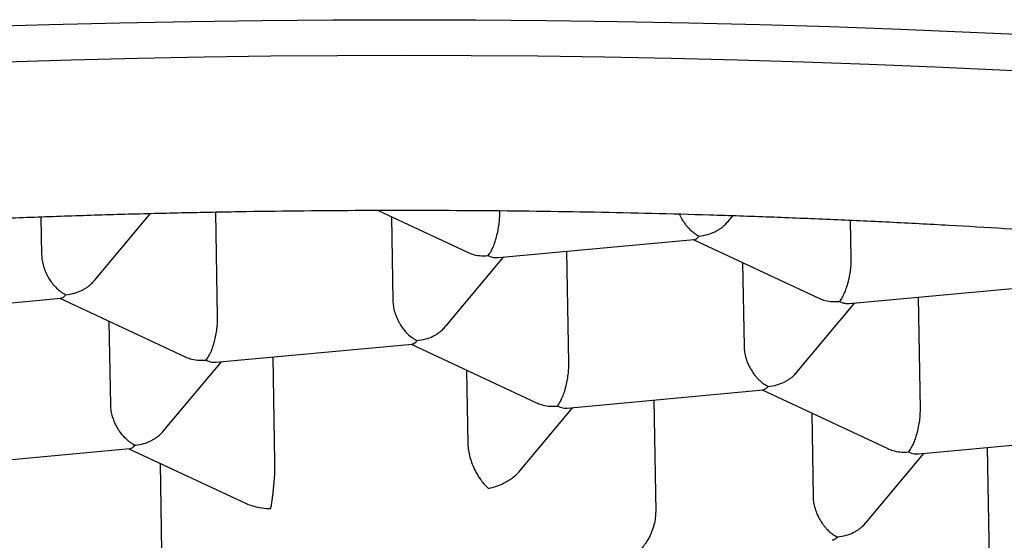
# Model space of a CAD drawing. Header units: millimetres. Extents: x 8 to 613, y 12 to 425.
# Tile 18 of 34: x 313.75 to 317.64, y 401.16 to 403.22. Entities that reach past the tile are written whole.
import ezdxf

# ---------------------------------------------------------------- set-up
doc = ezdxf.new("R2010")
doc.units = ezdxf.units.MM

msp = doc.modelspace()

# ---------------------------------------------------------------- linework, layer by layer
at = {"color": 7, "linetype": 'Continuous', "lineweight": 30}
for p, q in [((313.8364, 402.4368), (313.839, 402.2879)), ((314.0481, 402.1867), (314.2681, 402.4501)), ((314.5342, 402.0426), (314.527, 402.4558)), ((315.1682, 402.4627), (315.5209, 402.2979)), ((315.2204, 402.4383), (315.2262, 402.1067)), ((315.6485, 402.4557), (315.6484, 402.461)), ((316.5496, 402.4186), (316.5688, 402.4416)), ((317.0331, 402.4235), (317.0357, 402.2745)), ((315.6417, 402.2768), (316.4167, 402.3487)), ((316.4124, 402.3483), (316.9082, 402.1167)), ((315.9214, 401.8614), (315.9137, 402.302)), ((315.4353, 402.0055), (315.6637, 402.2789)), ((316.6077, 402.2571), (316.6134, 401.9255)), ((317.029, 402.0956), (317.8034, 402.1674)), ((313.1408, 402.045), (313.9152, 402.1168)), ((313.9109, 402.1164), (314.4066, 401.8848)), ((316.8226, 401.8243), (317.0509, 402.0977)), ((317.301, 402.1208), (317.3086, 401.6802)), ((314.1119, 401.6936), (314.1061, 402.0252)), ((314.5275, 401.8637), (315.3024, 401.9356)), ((315.2981, 401.9352), (315.7939, 401.7036)), ((314.321, 401.5924), (314.5494, 401.8657)), ((314.7606, 401.47), (314.7534, 401.8847)), ((315.5176, 401.8326), (315.5227, 401.5406)), ((315.9147, 401.6825), (316.6891, 401.7543)), ((316.6853, 401.754), (317.1811, 401.5224)), ((316.2567, 401.7142), (316.2644, 401.2735)), ((315.7293, 401.4363), (315.9366, 401.6845)), ((316.8806, 401.6628), (316.8864, 401.3312)), ((317.3019, 401.5013), (318.0763, 401.5731)), ((313.4137, 401.4507), (314.1881, 401.5225)), ((314.1838, 401.5221), (314.6444, 401.3069)), ((317.0955, 401.2299), (317.3238, 401.5033)), ((317.5739, 401.5265), (317.5816, 401.0858)), ((314.3069, 401.4646), (314.313, 401.1152))]:
    msp.add_line(p, q, dxfattribs=at)
at = {"color": 7, "linetype": 'Continuous', "lineweight": 30, "flags": 128}
for points in [[(313.5903, 403.1894), (313.8688, 403.1977), (314.1483, 403.2046), (314.4286, 403.21), (314.7094, 403.2138), (314.9906, 403.2161), (315.272, 403.2169), (315.5534, 403.2161), (315.8346, 403.2138), (316.1154, 403.21), (316.3957, 403.2046), (316.6752, 403.1977), (316.9537, 403.1894), (317.231, 403.1794), (317.507, 403.168), (317.7815, 403.1551)], [(313.6959, 403.0507), (313.9569, 403.0586), (314.2189, 403.0651), (314.4815, 403.0701), (314.7447, 403.0737), (315.0083, 403.0758), (315.272, 403.0765), (315.5357, 403.0758), (315.7993, 403.0737), (316.0625, 403.0701), (316.3251, 403.0651), (316.587, 403.0586), (316.8481, 403.0507), (317.108, 403.0415), (317.3667, 403.0308), (317.624, 403.0187), (317.8796, 403.0052)]]:
    msp.add_lwpolyline(points, dxfattribs=at)
at = {"color": 7, "linetype": 'Continuous', "lineweight": 30}
for points, knots in [([(323.5483, 400.8675), (323.5419, 400.8834), (323.5292, 400.9151), (323.502, 400.9624), (323.4691, 401.0096), (323.4297, 401.0566), (323.3841, 401.1034), (323.3324, 401.1498), (323.2745, 401.196), (323.2093, 401.2426), (323.1367, 401.2896), (323.0562, 401.3368), (322.9691, 401.3836), (322.877, 401.4291), (322.7804, 401.4733), (322.6797, 401.5161), (322.5734, 401.5584), (322.4614, 401.6), (322.344, 401.641), (322.2212, 401.6813), (322.093, 401.7209), (321.9574, 401.7604), (321.8141, 401.7997), (321.6628, 401.8388), (321.5062, 401.8769), (321.3469, 401.9135), (321.1855, 401.9485), (321.0222, 401.982), (320.8545, 402.0146), (320.6826, 402.0462), (320.5066, 402.0768), (320.3265, 402.1063), (320.1426, 402.1349), (319.9518, 402.1628), (319.7539, 402.19), (319.549, 402.2165), (319.3404, 402.2417), (319.1319, 402.2653), (318.9238, 402.2872), (318.7163, 402.3076), (318.5063, 402.3268), (318.2938, 402.3448), (318.079, 402.3615), (317.862, 402.377), (317.643, 402.3913), (317.4185, 402.4045), (317.1884, 402.4166), (316.9529, 402.4274), (316.716, 402.4369), (316.4817, 402.4448), (316.2504, 402.4511), (316.0222, 402.4561), (315.7934, 402.4598), (315.5643, 402.4621), (315.3349, 402.4631), (315.1055, 402.4628), (314.8761, 402.4612), (314.6432, 402.4582), (314.4069, 402.4538), (314.1673, 402.4478), (313.9287, 402.4404), (313.6951, 402.4318), (313.4667, 402.4219), (313.2435, 402.4108), (313.0218, 402.3985), (312.8018, 402.385), (312.5837, 402.3702), (312.3677, 402.3541), (312.1539, 402.3368), (311.9389, 402.3179), (311.7229, 402.2975), (311.5063, 402.2754), (311.2929, 402.252), (311.0863, 402.2277), (310.8865, 402.2027), (310.6934, 402.1769), (310.5038, 402.15), (310.3178, 402.1221), (310.1357, 402.0931), (309.9574, 402.0631), (309.7832, 402.032), (309.6103, 401.9995), (309.439, 401.9653), (309.2699, 401.9295), (309.1057, 401.8928), (308.9494, 401.8556), (308.8008, 401.8182), (308.6596, 401.7806), (308.5234, 401.7423), (308.3924, 401.7031), (308.2667, 401.6632), (308.1463, 401.6226), (308.0313, 401.5813), (307.92, 401.5387), (307.8128, 401.4946), (307.7101, 401.4493), (307.6138, 401.4033), (307.529, 401.3594), (307.4547, 401.3177), (307.3897, 401.2784), (307.3291, 401.2386), (307.2732, 401.1986), (307.2216, 401.1581), (307.1911, 401.131), (307.1759, 401.1174)], [0, 0, 0, 0, 0.009717, 0.019438, 0.029159, 0.038876, 0.048593, 0.058314, 0.068034, 0.077752, 0.087968, 0.098189, 0.10841, 0.118627, 0.128344, 0.138065, 0.147786, 0.157503, 0.16722, 0.176941, 0.186662, 0.196379, 0.206595, 0.216817, 0.227038, 0.237254, 0.246971, 0.256692, 0.266413, 0.27613, 0.285847, 0.295568, 0.305289, 0.315006, 0.325223, 0.335444, 0.345665, 0.355882, 0.365599, 0.375319, 0.38504, 0.394757, 0.404474, 0.414195, 0.423916, 0.433633, 0.44385, 0.454071, 0.464292, 0.474509, 0.484226, 0.493947, 0.503667, 0.513385, 0.523102, 0.532822, 0.542543, 0.55226, 0.562477, 0.572698, 0.582919, 0.593136, 0.602853, 0.612574, 0.622295, 0.632012, 0.641729, 0.65145, 0.66117, 0.670887, 0.681104, 0.691325, 0.701546, 0.711763, 0.72148, 0.731201, 0.740922, 0.750639, 0.760356, 0.770077, 0.779798, 0.789515, 0.799731, 0.809953, 0.820174, 0.83039, 0.840107, 0.849828, 0.859549, 0.869266, 0.878983, 0.888704, 0.898425, 0.908142, 0.918359, 0.92858, 0.938801, 0.949018, 0.957492, 0.965967, 0.974442, 0.982961, 0.991481, 1, 1, 1, 1]), ([(315.6027, 402.2848), (315.6066, 402.29), (315.6139, 402.2998), (315.6221, 402.3171), (315.6274, 402.3309), (315.6307, 402.3405), (315.6335, 402.3496), (315.6373, 402.3636), (315.6419, 402.3832), (315.646, 402.4087), (315.6484, 402.4333), (315.6484, 402.4483), (315.6485, 402.4557)], [0, 0, 0, 0, 0.1649701, 0.3070432, 0.3695691, 0.4263891, 0.4775248, 0.5230066, 0.6513096, 0.7728537, 0.8886823, 1, 1, 1, 1]), ([(316.3582, 402.4479), (316.3618, 402.4406), (316.367, 402.4301), (316.375, 402.4178), (316.381, 402.4093), (316.3877, 402.4009), (316.3964, 402.3911), (316.4076, 402.3806), (316.4215, 402.37), (316.4314, 402.3648), (316.4366, 402.3621)], [0, 0, 0, 0, 0.181303, 0.262495, 0.340034, 0.42681, 0.522857, 0.665344, 0.824383, 1, 1, 1, 1]), ([(316.4366, 402.3621), (316.448, 402.3638), (316.4693, 402.3669), (316.4938, 402.3766), (316.51, 402.3853), (316.5201, 402.3918), (316.5288, 402.3982), (316.539, 402.4067), (316.5451, 402.414), (316.5492, 402.4189)], [0, 0, 0, 0, 0.267978, 0.498761, 0.600329, 0.692627, 0.775692, 0.849573, 1, 1, 1, 1]), ([(316.4167, 402.3489), (316.4195, 402.3495), (316.426, 402.3507), (316.4328, 402.358), (316.4366, 402.3621)], [0, 0, 0, 0, 0.435281, 1, 1, 1, 1]), ([(313.839, 402.2879), (313.8394, 402.2806), (313.8403, 402.2657), (313.8461, 402.2418), (313.8528, 402.224), (313.8583, 402.2122), (313.8613, 402.2063), (313.8645, 402.2004), (313.8701, 402.1908), (313.8794, 402.177), (313.8941, 402.1594), (313.9094, 402.1458), (313.9235, 402.1361), (313.9311, 402.1322), (313.9351, 402.1302)], [0, 0, 0, 0, 0.111271, 0.227062, 0.348576, 0.380029, 0.411921, 0.444266, 0.477076, 0.573574, 0.692775, 0.834817, 0.914531, 1, 1, 1, 1]), ([(315.521, 402.2981), (315.5274, 402.2954), (315.5424, 402.289), (315.57, 402.2836), (315.5913, 402.2844), (315.6027, 402.2848)], [0, 0, 0, 0, 0.253196, 0.598734, 1, 1, 1, 1]), ([(315.6027, 402.2848), (315.6103, 402.2818), (315.6237, 402.2764), (315.6363, 402.2769), (315.6417, 402.2771)], [0, 0, 0, 0, 0.564627, 1, 1, 1, 1]), ([(317.0357, 402.2745), (317.0356, 402.2671), (317.0355, 402.2521), (317.0331, 402.2275), (317.03, 402.208), (317.0272, 402.1941), (317.0253, 402.1856), (317.0223, 402.1739), (317.0174, 402.1581), (317.0101, 402.1386), (317.0008, 402.1186), (316.9938, 402.1089), (316.99, 402.1036)], [0, 0, 0, 0, 0.1112981, 0.2271171, 0.3486611, 0.390702, 0.4335313, 0.4771817, 0.573703, 0.6929329, 0.8350093, 1, 1, 1, 1]), ([(313.9351, 402.1302), (313.9465, 402.1319), (313.9678, 402.135), (313.9923, 402.1447), (314.0085, 402.1534), (314.0186, 402.1599), (314.0272, 402.1663), (314.0374, 402.1748), (314.0436, 402.1821), (314.0477, 402.187)], [0, 0, 0, 0, 0.267978, 0.498761, 0.600329, 0.692627, 0.775692, 0.849573, 1, 1, 1, 1]), ([(313.9152, 402.117), (313.918, 402.1176), (313.9245, 402.1188), (313.9312, 402.1261), (313.9351, 402.1302)], [0, 0, 0, 0, 0.435281, 1, 1, 1, 1]), ([(315.2262, 402.1067), (315.2266, 402.0994), (315.2276, 402.0845), (315.2333, 402.0606), (315.24, 402.0428), (315.2455, 402.031), (315.2485, 402.0251), (315.2517, 402.0192), (315.2574, 402.0096), (315.2666, 401.9958), (315.2813, 401.9782), (315.2966, 401.9646), (315.3107, 401.9549), (315.3184, 401.951), (315.3223, 401.949)], [0, 0, 0, 0, 0.111271, 0.227062, 0.348576, 0.380029, 0.411921, 0.444266, 0.477076, 0.573574, 0.692775, 0.834817, 0.914531, 1, 1, 1, 1]), ([(316.9082, 402.1169), (316.9146, 402.1142), (316.9296, 402.1078), (316.9573, 402.1024), (316.9785, 402.1032), (316.99, 402.1036)], [0, 0, 0, 0, 0.253196, 0.598734, 1, 1, 1, 1]), ([(316.99, 402.1036), (316.9975, 402.1006), (317.011, 402.0952), (317.0235, 402.0957), (317.0289, 402.0959)], [0, 0, 0, 0, 0.564627, 1, 1, 1, 1]), ([(314.4885, 401.8717), (314.4923, 401.8769), (314.4996, 401.8867), (314.5078, 401.904), (314.5132, 401.9178), (314.5164, 401.9274), (314.5192, 401.9365), (314.523, 401.9505), (314.5276, 401.9701), (314.5317, 401.9956), (314.5341, 402.0202), (314.5341, 402.0352), (314.5342, 402.0426)], [0, 0, 0, 0, 0.16497, 0.307043, 0.369569, 0.426389, 0.477525, 0.523007, 0.65131, 0.772854, 0.888682, 1, 1, 1, 1]), ([(315.3223, 401.949), (315.3337, 401.9507), (315.355, 401.9538), (315.3795, 401.9635), (315.3957, 401.9722), (315.4059, 401.9787), (315.4145, 401.9851), (315.4247, 401.9936), (315.4308, 402.0009), (315.4349, 402.0058)], [0, 0, 0, 0, 0.267978, 0.498761, 0.600329, 0.692627, 0.775692, 0.849573, 1, 1, 1, 1]), ([(315.3024, 401.9358), (315.3052, 401.9364), (315.3117, 401.9376), (315.3185, 401.9449), (315.3223, 401.949)], [0, 0, 0, 0, 0.435281, 1, 1, 1, 1]), ([(316.6134, 401.9255), (316.6139, 401.9183), (316.6148, 401.9035), (316.6204, 401.8797), (316.6295, 401.8553), (316.6395, 401.8366), (316.6479, 401.8235), (316.6539, 401.815), (316.6606, 401.8065), (316.6693, 401.7968), (316.6805, 401.7863), (316.6944, 401.7756), (316.7043, 401.7705), (316.7095, 401.7678)], [0, 0, 0, 0, 0.109558, 0.225312, 0.347304, 0.476585, 0.528493, 0.578066, 0.633544, 0.694949, 0.786045, 0.887723, 1, 1, 1, 1]), ([(314.4067, 401.885), (314.4131, 401.8823), (314.4281, 401.8759), (314.4557, 401.8705), (314.477, 401.8713), (314.4885, 401.8717)], [0, 0, 0, 0, 0.253196, 0.598734, 1, 1, 1, 1]), ([(314.4885, 401.8717), (314.496, 401.8686), (314.5094, 401.8633), (314.522, 401.8638), (314.5274, 401.864)], [0, 0, 0, 0, 0.564627, 1, 1, 1, 1]), ([(315.8757, 401.6905), (315.8796, 401.6957), (315.8868, 401.7055), (315.8951, 401.7228), (315.9004, 401.7366), (315.9036, 401.7462), (315.9064, 401.7553), (315.9103, 401.7693), (315.9149, 401.7889), (315.919, 401.8144), (315.9213, 401.839), (315.9214, 401.854), (315.9214, 401.8614)], [0, 0, 0, 0, 0.16497, 0.307043, 0.369569, 0.426389, 0.477525, 0.523007, 0.65131, 0.772854, 0.888682, 1, 1, 1, 1]), ([(316.7095, 401.7678), (316.721, 401.7695), (316.7423, 401.7726), (316.7667, 401.7823), (316.783, 401.791), (316.7931, 401.7975), (316.8017, 401.8039), (316.8119, 401.8124), (316.818, 401.8197), (316.8222, 401.8246)], [0, 0, 0, 0, 0.267978, 0.498761, 0.600329, 0.692627, 0.775692, 0.849573, 1, 1, 1, 1]), ([(316.7095, 401.7678), (316.7056, 401.7637), (316.6986, 401.7564), (316.692, 401.7552), (316.6891, 401.7547)], [0, 0, 0, 0, 0.562292, 1, 1, 1, 1]), ([(315.794, 401.7038), (315.8003, 401.7011), (315.8153, 401.6947), (315.843, 401.6893), (315.8642, 401.6901), (315.8757, 401.6905)], [0, 0, 0, 0, 0.253196, 0.598734, 1, 1, 1, 1]), ([(314.208, 401.5359), (314.2041, 401.5379), (314.1965, 401.5418), (314.1826, 401.5516), (314.1705, 401.5625), (314.1604, 401.5736), (314.1546, 401.5806), (314.1495, 401.5874), (314.1449, 401.5939), (314.1375, 401.6055), (314.1282, 401.6233), (314.1192, 401.6475), (314.1133, 401.6714), (314.1124, 401.6863), (314.1119, 401.6936)], [0, 0, 0, 0, 0.085455, 0.165161, 0.307198, 0.357669, 0.404485, 0.447658, 0.487199, 0.523127, 0.651398, 0.772911, 0.88871, 1, 1, 1, 1]), ([(315.8757, 401.6905), (315.8833, 401.6874), (315.8967, 401.682), (315.9092, 401.6826), (315.9147, 401.6828)], [0, 0, 0, 0, 0.564627, 1, 1, 1, 1]), ([(317.3086, 401.6802), (317.3086, 401.6728), (317.3085, 401.6578), (317.306, 401.6332), (317.303, 401.6137), (317.3001, 401.5998), (317.2982, 401.5913), (317.2952, 401.5796), (317.2904, 401.5638), (317.283, 401.5443), (317.2738, 401.5243), (317.2667, 401.5145), (317.2629, 401.5093)], [0, 0, 0, 0, 0.1112981, 0.2271171, 0.3486611, 0.390702, 0.4335313, 0.4771817, 0.573703, 0.6929329, 0.8350093, 1, 1, 1, 1]), ([(314.208, 401.5359), (314.2194, 401.5376), (314.2408, 401.5407), (314.2652, 401.5504), (314.2814, 401.5591), (314.2916, 401.5655), (314.3002, 401.572), (314.3104, 401.5805), (314.3165, 401.5878), (314.3206, 401.5927)], [0, 0, 0, 0, 0.267978, 0.498761, 0.600329, 0.692627, 0.775692, 0.849573, 1, 1, 1, 1]), ([(314.1881, 401.5227), (314.1909, 401.5233), (314.1974, 401.5245), (314.2042, 401.5318), (314.208, 401.5359)], [0, 0, 0, 0, 0.435281, 1, 1, 1, 1]), ([(315.5227, 401.5406), (315.5229, 401.5364), (315.5232, 401.5281), (315.5254, 401.5105), (315.5304, 401.4874), (315.54, 401.4593), (315.5494, 401.4387), (315.5566, 401.4253), (315.5608, 401.4181), (315.565, 401.4111), (315.5697, 401.404), (315.5774, 401.3931), (315.589, 401.3787), (315.5988, 401.3698), (315.6039, 401.3651)], [0, 0, 0, 0, 0.058657, 0.114593, 0.231602, 0.35837, 0.497384, 0.541498, 0.581328, 0.623906, 0.669251, 0.717381, 0.849881, 1, 1, 1, 1]), ([(317.1812, 401.5226), (317.1875, 401.5199), (317.2026, 401.5134), (317.2302, 401.5081), (317.2515, 401.5089), (317.2629, 401.5093)], [0, 0, 0, 0, 0.253196, 0.598734, 1, 1, 1, 1]), ([(317.2629, 401.5093), (317.2705, 401.5062), (317.2839, 401.5008), (317.2964, 401.5014), (317.3019, 401.5016)], [0, 0, 0, 0, 0.564627, 1, 1, 1, 1]), ([(314.7442, 401.2854), (314.7452, 401.2907), (314.747, 401.3007), (314.7494, 401.3165), (314.7511, 401.3285), (314.752, 401.3361), (314.7529, 401.3437), (314.7538, 401.3511), (314.7553, 401.3651), (314.7575, 401.3865), (314.7596, 401.416), (314.7608, 401.4446), (314.7607, 401.4617), (314.7606, 401.47)], [0, 0, 0, 0, 0.150875, 0.284313, 0.332871, 0.378675, 0.421743, 0.462093, 0.499751, 0.640686, 0.769194, 0.887872, 1, 1, 1, 1]), ([(315.6039, 401.3651), (315.6146, 401.3678), (315.6346, 401.3728), (315.6578, 401.3827), (315.6731, 401.3908), (315.6822, 401.3962), (315.6906, 401.4016), (315.6982, 401.4071), (315.7115, 401.4176), (315.7228, 401.4269), (315.7291, 401.4362), (315.7292, 401.4364)], [0, 0, 0, 0, 0.234194, 0.441399, 0.516827, 0.587993, 0.654923, 0.717648, 0.776207, 0.994795, 1, 1, 1, 1]), ([(316.8864, 401.3312), (316.8868, 401.324), (316.8877, 401.3092), (316.8934, 401.2854), (316.9025, 401.261), (316.9124, 401.2423), (316.9209, 401.2291), (316.9269, 401.2207), (316.9335, 401.2122), (316.9423, 401.2025), (316.9534, 401.192), (316.9674, 401.1813), (316.9773, 401.1762), (316.9825, 401.1735)], [0, 0, 0, 0, 0.109558, 0.2253117, 0.3473037, 0.4765851, 0.5284935, 0.5780657, 0.633544, 0.6949495, 0.7860453, 0.8877234, 1, 1, 1, 1]), ([(314.6446, 401.3072), (314.6473, 401.3058), (314.658, 401.3005), (314.6796, 401.2937), (314.7103, 401.2871), (314.7325, 401.286), (314.7442, 401.2854)], [0, 0, 0, 0, 0.089689, 0.353829, 0.657142, 1, 1, 1, 1]), ([(316.2644, 401.2735), (316.2641, 401.2653), (316.2636, 401.2483), (316.2578, 401.2204), (316.2509, 401.1996), (316.2453, 401.186), (316.2421, 401.1789), (316.2387, 401.172), (316.2329, 401.1612), (316.2237, 401.1466), (316.21, 401.129), (316.1934, 401.1118), (316.181, 401.1032), (316.1745, 401.0986)], [0, 0, 0, 0, 0.1121245, 0.2307523, 0.3591628, 0.3931843, 0.4280152, 0.4636873, 0.5002303, 0.5994653, 0.7156862, 0.8491434, 1, 1, 1, 1]), ([(316.9825, 401.1735), (316.9939, 401.1752), (317.0152, 401.1783), (317.0397, 401.188), (317.0559, 401.1967), (317.066, 401.2031), (317.0746, 401.2096), (317.0848, 401.2181), (317.091, 401.2254), (317.0951, 401.2303)], [0, 0, 0, 0, 0.267978, 0.498761, 0.600329, 0.692627, 0.775692, 0.849573, 1, 1, 1, 1]), ([(316.9825, 401.1735), (316.9785, 401.1694), (316.9715, 401.1621), (316.9649, 401.1609), (316.962, 401.1603)], [0, 0, 0, 0, 0.562292, 1, 1, 1, 1])]:
    msp.add_open_spline(points, degree=3, knots=knots, dxfattribs=at)

doc.saveas('drawing.dxf')
